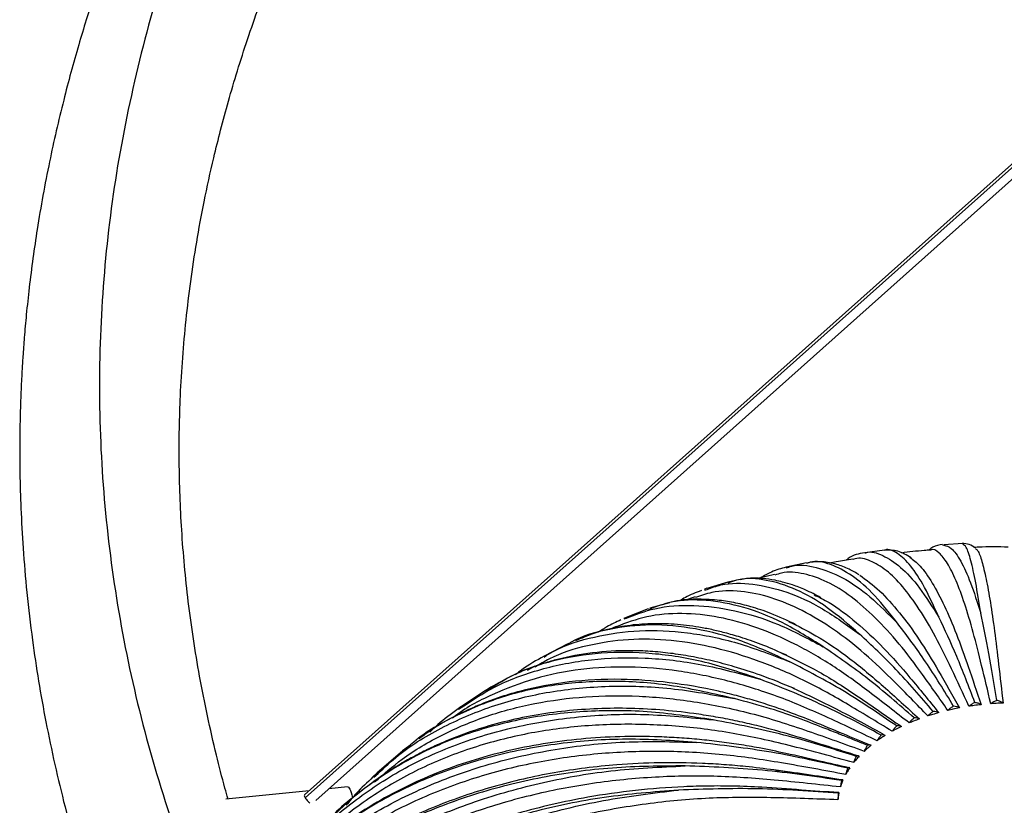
# Paper-space layout '_Isométrica' of a CAD drawing. Header units: millimetres. Extents: x -523 to 521, y -300 to 804.
# Tile 7 of 69: x -459 to -348, y -47 to 41. Entities that reach past the tile are written whole.
import ezdxf

# ---------------------------------------------------------------- set-up
doc = ezdxf.new("R2010")
doc.units = ezdxf.units.MM

psp = doc.layouts.new('_Isométrica')

# ---------------------------------------------------------------- linework, layer by layer
at = {"color": 7, "linetype": 'Continuous', "lineweight": 25}
for p, q in [((-28.8, 308.97), (-426.86, -46.19)), ((-426.77, -46.53), (-28.64, 308.69)), ((-425.58, -46.8), (-28.15, 307.8)), ((-361.4, -18.56), (-363.63, -18.86)), ((-354.84, -17.94), (-354.68, -18.01)), ((-352.57, -17.82), (-354.68, -17.94)), ((-370.21, -19.99), (-372.49, -20.48)), ((-370.07, -20.02), (-370.19, -20.07)), ((-379.09, -22.16), (-381.45, -22.87)), ((-378.16, -21.99), (-379.09, -22.16)), ((-378.77, -22.18), (-379.06, -22.27)), ((-373.82, -21.3), (-375.68, -21.77)), ((-381.46, -22.86), (-381.74, -22.98)), ((-381.66, -23.06), (-381.42, -22.99)), ((-382.75, -23.82), (-383.96, -24.23)), ((-388.08, -25.17), (-390.55, -26.15)), ((-387.9, -25.21), (-388.04, -25.26)), ((-385.65, -24.49), (-387.9, -25.11)), ((-390.56, -26.15), (-390.83, -26.28)), ((-390.78, -26.31), (-390.52, -26.22)), ((-391.7, -27.18), (-392.42, -27.5)), ((-397.2, -29.18), (-399.81, -30.52)), ((-396.92, -29.06), (-397.2, -29.17)), ((-397.04, -29.13), (-397.18, -29.21)), ((-372.43, -30.41), (-372.78, -30.27)), ((-400.85, -31.67), (-401.71, -32.14)), ((-406.46, -34.42), (-409.25, -36.28)), ((-406.08, -34.2), (-406.46, -34.42)), ((-406.05, -34.31), (-406.4, -34.52)), ((-409.21, -36.24), (-409.52, -36.48)), ((-409.47, -36.5), (-409.16, -36.31)), ((-414.96, -40.61), (-415.79, -41.22)), ((-415.22, -40.84), (-415.73, -41.3)), ((-415.79, -41.23), (-418.64, -43.68)), ((-418.64, -43.68), (-419.13, -44.16)), ((-419.04, -44.2), (-418.56, -43.77)), ((-422, -45.28), (-424.13, -45.5)), ((-426.33, -45.72), (-435.75, -46.68))]:
    psp.add_line(p, q, dxfattribs=at)
for points, knots in [([(-443.93, 61.18), (-444.3, 60.38), (-445.36, 58.06), (-446.97, 54.1), (-448.85, 49.21), (-450.67, 43.97), (-452.44, 38.28), (-454.14, 32.02), (-455.74, 25.07), (-456.82, 19.13), (-457.52, 14.38), (-457.93, 11.17), (-458.25, 8.18), (-458.48, 5.59), (-458.64, 3.47), (-458.74, 1.82), (-458.82, 0.26), (-458.9, -1.52), (-458.97, -3.82), (-459.01, -6.65), (-458.99, -10.04), (-458.88, -14.01), (-458.63, -18.5), (-458.21, -23.46), (-457.44, -30.01), (-456.11, -38.08), (-453.96, -47.67), (-451.7, -55.49), (-449.71, -61.45), (-448.26, -65.48), (-446.73, -69.4), (-445.24, -73), (-443.89, -76.07), (-442.98, -78.05), (-442.53, -79.01), (-442.47, -79.15)], [0, 0, 0, 0, 0.017579, 0.050825, 0.086223, 0.123773, 0.163846, 0.208395, 0.257706, 0.311776, 0.334685, 0.358261, 0.379792, 0.398023, 0.412956, 0.42459, 0.432924, 0.445939, 0.46212, 0.481494, 0.505794, 0.533759, 0.56539, 0.600686, 0.638577, 0.703945, 0.772048, 0.842884, 0.871462, 0.900462, 0.929824, 0.956535, 0.97891, 0.996949, 1, 1, 1, 1]), ([(-437.15, 61.46), (-438.58, 57.97), (-441.7, 50.32), (-445.24, 38.35), (-448, 25.62), (-449.63, 12.82), (-450.18, 0.01), (-449.64, -12.8), (-447.99, -25.56), (-445.29, -38.27), (-441.41, -50.87), (-438.2, -59.68), (-435.99, -64.23), (-435.77, -64.68)], [0, 0, 0, 0, 0.084404, 0.185056, 0.2857, 0.386329, 0.48696, 0.587388, 0.687819, 0.788236, 0.888646, 0.98906, 1, 1, 1, 1]), ([(-435.48, -46.65), (-435.6, -46.24), (-436.08, -44.59), (-437.25, -39.98), (-438.76, -32.96), (-440.04, -24.48), (-440.78, -16.4), (-441.06, -8.65), (-440.95, -2.17), (-440.63, 3.16), (-440.24, 7.46), (-439.72, 11.8), (-439.04, 16.25), (-438.19, 20.91), (-437.26, 25.13), (-436.32, 28.92), (-435.44, 32.18), (-434.43, 35.59), (-433.29, 39.14), (-432.02, 42.77), (-430.7, 46.28), (-429.41, 49.48), (-428.45, 51.77), (-427.91, 52.98), (-427.78, 53.28)], [0, 0, 0, 0, 0.0124588, 0.0496726, 0.1388513, 0.2229548, 0.3033259, 0.3800778, 0.4538904, 0.4965147, 0.538912, 0.5822004, 0.6263982, 0.6720937, 0.7217929, 0.7530888, 0.7858743, 0.8201497, 0.8559149, 0.8931701, 0.930173, 0.9627962, 0.9908638, 1, 1, 1, 1]), ([(-363.63, -18.86), (-364.29, -18.97), (-365.06, -19.09), (-365.65, -19.63), (-365.73, -19.7)], [0, 0, 0, 0, 0.860311, 1, 1, 1, 1]), ([(-363.63, -18.89), (-363.59, -18.88), (-362.96, -18.62), (-361.61, -19.06), (-359.59, -20.33), (-357.46, -22.64), (-355.99, -24.97), (-355.25, -26.13)], [0, 0, 0, 0, 0.019392, 0.264985, 0.508915, 0.754557, 1, 1, 1, 1]), ([(-358.4, -19.41), (-358.89, -19.12), (-359.88, -18.53), (-360.9, -18.55), (-361.41, -18.56)], [0, 0, 0, 0, 0.500082, 1, 1, 1, 1]), ([(-355.25, -26.13), (-355.8, -24.95), (-356.88, -22.58), (-358.45, -20.19), (-359.94, -18.85), (-360.93, -18.35), (-361.37, -18.57), (-361.39, -18.58)], [0, 0, 0, 0, 0.247069, 0.493904, 0.742705, 0.989512, 1, 1, 1, 1]), ([(-356.21, -18.55), (-356.45, -18.57), (-357.55, -18.63), (-358.63, -18.77), (-359.49, -18.88)], [0, 0, 0, 0, 0.211081, 1, 1, 1, 1]), ([(-354.84, -17.93), (-355.21, -17.98), (-355.77, -18.06), (-356.24, -18.44), (-356.39, -18.56)], [0, 0, 0, 0, 0.677797, 1, 1, 1, 1]), ([(-349.4, -35.89), (-349.74, -34.43), (-350.4, -31.63), (-351.39, -27.71), (-352.35, -24.5), (-353.33, -21.87), (-354.31, -19.9), (-355.25, -18.79), (-355.89, -18.36), (-356.19, -18.56), (-356.21, -18.57)], [0, 0, 0, 0, 0.142568, 0.273531, 0.409155, 0.54899, 0.692469, 0.838913, 0.987551, 1, 1, 1, 1]), ([(-354.68, -18.01), (-354.41, -18.07), (-353.81, -18.21), (-352.8, -19.68), (-351.69, -22.05), (-350.92, -24.47), (-350.54, -25.68)], [0, 0, 0, 0, 0.216506, 0.476525, 0.738368, 1, 1, 1, 1]), ([(-351.1, -18.32), (-351.34, -18.16), (-351.81, -17.84), (-352.36, -17.82), (-352.64, -17.8)], [0, 0, 0, 0, 0.499353, 1, 1, 1, 1]), ([(-350.54, -25.68), (-350.72, -24.46), (-351.1, -22.04), (-351.65, -19.62), (-352.14, -18.12), (-352.43, -17.96), (-352.56, -17.89)], [0, 0, 0, 0, 0.261547, 0.522847, 0.786227, 1, 1, 1, 1]), ([(-347.42, -18.21), (-348.55, -18.19), (-349.86, -18.17), (-351.16, -18.25), (-351.33, -18.26)], [0, 0, 0, 0, 0.864403, 1, 1, 1, 1]), ([(-351.11, -18.41), (-351.03, -18.46), (-350.8, -18.59), (-350.41, -19.72), (-349.93, -21.66), (-349.45, -24.34), (-348.98, -27.57), (-348.5, -31.52), (-348.18, -34.34), (-348.01, -35.81)], [0, 0, 0, 0, 0.089409, 0.248366, 0.404103, 0.555886, 0.703098, 0.845251, 1, 1, 1, 1]), ([(-359.84, -26.92), (-360.72, -25.79), (-362.5, -23.52), (-365.07, -21.29), (-367.51, -20.08), (-369.19, -19.69), (-369.98, -19.99), (-370.07, -20.02)], [0, 0, 0, 0, 0.241484, 0.482738, 0.725915, 0.967143, 1, 1, 1, 1]), ([(-364.25, -21.34), (-364.63, -21.12), (-365.49, -20.62), (-366.88, -20.1), (-368.46, -19.79), (-369.5, -19.91), (-370.04, -19.98)], [0, 0, 0, 0, 0.191415, 0.427391, 0.7069475, 1, 1, 1, 1]), ([(-364.98, -19.59), (-365.6, -19.67), (-366.49, -19.8), (-367.37, -19.97), (-367.64, -20.02)], [0, 0, 0, 0, 0.695568, 1, 1, 1, 1]), ([(-351.86, -36.18), (-352.52, -34.75), (-353.77, -32.02), (-355.65, -28.2), (-357.49, -25.1), (-359.36, -22.57), (-361.22, -20.71), (-363.01, -19.69), (-364.28, -19.34), (-364.89, -19.59), (-364.97, -19.62)], [0, 0, 0, 0, 0.141004, 0.27053, 0.404666, 0.542967, 0.684871, 0.829709, 0.976717, 1, 1, 1, 1]), ([(-358.55, -19.35), (-358.16, -19.64), (-357.34, -20.25), (-356.03, -22.14), (-354.65, -24.72), (-353.29, -27.89), (-351.91, -31.77), (-350.98, -34.55), (-350.5, -36)], [0, 0, 0, 0, 0.1569078, 0.3315951, 0.5018465, 0.6669717, 0.8264214, 1, 1, 1, 1]), ([(-372.5, -20.48), (-373.06, -20.63), (-374.09, -20.92), (-375, -21.46), (-375.41, -21.7)], [0, 0, 0, 0, 0.55083, 1, 1, 1, 1]), ([(-354.24, -36.64), (-355.2, -35.28), (-357.03, -32.65), (-359.77, -29), (-362.47, -26.07), (-365.19, -23.7), (-367.9, -22.01), (-370.52, -21.14), (-372.51, -20.92), (-373.54, -21.29), (-373.79, -21.39)], [0, 0, 0, 0, 0.13742, 0.263655, 0.394383, 0.529169, 0.667467, 0.808625, 0.951896, 1, 1, 1, 1]), ([(-372.5, -20.57), (-372.29, -20.5), (-371.24, -20.11), (-369.12, -20.4), (-366.17, -21.51), (-363.06, -23.62), (-360.91, -25.82), (-359.84, -26.92)], [0, 0, 0, 0, 0.0580916, 0.2939919, 0.5282953, 0.764243, 1, 1, 1, 1]), ([(-381.42, -22.99), (-380.9, -22.8), (-379.3, -22.21), (-376.28, -22.28), (-372.44, -23.16), (-368.41, -25), (-365.61, -27.02), (-364.21, -28.03)], [0, 0, 0, 0, 0.10593, 0.329849, 0.552252, 0.776217, 1, 1, 1, 1]), ([(-364.21, -28.03), (-365.43, -26.98), (-367.87, -24.86), (-371.4, -22.86), (-374.75, -21.84), (-377.23, -21.63), (-378.47, -22.08), (-378.77, -22.18)], [0, 0, 0, 0, 0.231668, 0.463116, 0.696407, 0.927829, 1, 1, 1, 1]), ([(-368.59, -23.92), (-369.17, -23.61), (-370.25, -23.04), (-371.69, -22.5), (-372.83, -22.16), (-373.92, -21.91), (-375.29, -21.73), (-376.62, -21.68), (-377.44, -21.85), (-377.67, -21.9)], [0, 0, 0, 0, 0.181391, 0.333723, 0.456289, 0.554733, 0.714342, 0.917158, 1, 1, 1, 1]), ([(-364.19, -21.38), (-363.45, -21.92), (-361.99, -22.99), (-359.73, -25.5), (-357.5, -28.52), (-355.24, -32.27), (-353.72, -34.96), (-352.93, -36.36)], [0, 0, 0, 0, 0.207198, 0.409135, 0.604992, 0.794117, 1, 1, 1, 1]), ([(-382.06, -23.12), (-382.69, -23.35), (-383.58, -23.67), (-384.3, -24.15), (-384.51, -24.29)], [0, 0, 0, 0, 0.710993, 1, 1, 1, 1]), ([(-356.5, -37.27), (-357.74, -35.99), (-360.12, -33.52), (-363.68, -30.1), (-367.19, -27.39), (-370.72, -25.25), (-374.24, -23.79), (-377.66, -23.11), (-380.52, -23.12), (-382.12, -23.69), (-382.72, -23.9)], [0, 0, 0, 0, 0.132305, 0.253841, 0.379703, 0.509472, 0.642623, 0.778526, 0.916465, 1, 1, 1, 1]), ([(-368.31, -29.46), (-369.84, -28.5), (-372.9, -26.58), (-377.33, -24.87), (-381.55, -24.1), (-385.11, -24.18), (-387.1, -24.92), (-387.9, -25.21)], [0, 0, 0, 0, 0.213901, 0.4275993, 0.6429994, 0.8566739, 1, 1, 1, 1]), ([(-371.35, -26.98), (-372.33, -26.52), (-374.1, -25.69), (-376.42, -24.94), (-378.4, -24.45), (-380.48, -24.13), (-382.74, -24.08), (-384.38, -24.14), (-385.33, -24.41), (-385.43, -24.43)], [0, 0, 0, 0, 0.1841296, 0.3367128, 0.4754467, 0.610426, 0.7902129, 0.9787461, 1, 1, 1, 1]), ([(-369.34, -23.6), (-368.78, -23.87), (-367.23, -24.62), (-364.6, -26.63), (-361.54, -29.45), (-358.43, -33.01), (-356.35, -35.57), (-355.27, -36.9)], [0, 0, 0, 0, 0.126134, 0.348719, 0.564602, 0.773065, 1, 1, 1, 1]), ([(-390.52, -26.22), (-389.47, -25.82), (-387.1, -24.92), (-382.98, -24.65), (-378.31, -25.25), (-373.41, -26.76), (-370.01, -28.56), (-368.31, -29.46)], [0, 0, 0, 0, 0.166774, 0.375455, 0.582723, 0.791446, 1, 1, 1, 1]), ([(-391.15, -26.44), (-391.69, -26.68), (-392.58, -27.09), (-393.37, -27.62), (-393.68, -27.83)], [0, 0, 0, 0, 0.605984, 1, 1, 1, 1]), ([(-358.61, -38.06), (-360.12, -36.88), (-363.01, -34.6), (-367.33, -31.46), (-371.58, -29.04), (-375.88, -27.18), (-380.15, -26.01), (-384.31, -25.59), (-388.22, -25.91), (-390.56, -26.78), (-391.69, -27.2)], [0, 0, 0, 0, 0.126442, 0.242591, 0.362875, 0.486893, 0.614142, 0.744022, 0.875848, 1, 1, 1, 1]), ([(-372.18, -26.63), (-371.17, -27.12), (-368.91, -28.23), (-365.34, -30.68), (-361.43, -33.97), (-358.82, -36.36), (-357.46, -37.61)], [0, 0, 0, 0, 0.211415, 0.472811, 0.725222, 1, 1, 1, 1]), ([(-351.19, -35.76), (-351.87, -33.97), (-353.23, -30.43), (-354.58, -27.55), (-355.25, -26.13)], [0, 0, 0, 0, 0.504814, 1, 1, 1, 1]), ([(-348.71, -35.52), (-349.02, -33.7), (-349.63, -30.08), (-350.23, -27.14), (-350.54, -25.68)], [0, 0, 0, 0, 0.504814, 1, 1, 1, 1]), ([(-399.82, -30.63), (-399.48, -30.41), (-397.76, -29.32), (-394.17, -28.25), (-389.11, -27.48), (-383.67, -27.75), (-377.99, -28.87), (-374.04, -30.4), (-372.07, -31.16)], [0, 0, 0, 0, 0.046972, 0.237599, 0.428541, 0.618192, 0.809173, 1, 1, 1, 1]), ([(-372.07, -31.16), (-373.89, -30.33), (-377.52, -28.65), (-382.78, -27.31), (-387.82, -26.82), (-392.48, -27.41), (-395.57, -28.21), (-396.95, -29.07), (-397.04, -29.13)], [0, 0, 0, 0, 0.196876, 0.393565, 0.591821, 0.788488, 0.985397, 1, 1, 1, 1]), ([(-372.78, -30.27), (-373.63, -29.89), (-375.28, -29.17), (-377.5, -28.42), (-379.35, -27.89), (-380.89, -27.52), (-382.34, -27.24), (-383.74, -27.04), (-385.12, -26.91), (-386.91, -26.83), (-389.13, -26.89), (-391.74, -27.27), (-394.05, -27.83), (-395.61, -28.51), (-396.27, -28.79)], [0, 0, 0, 0, 0.096786, 0.186784, 0.256932, 0.317681, 0.377452, 0.4363, 0.494505, 0.552523, 0.668096, 0.786227, 0.909535, 1, 1, 1, 1]), ([(-353.59, -36.17), (-354.65, -34.45), (-356.73, -31.03), (-358.81, -28.28), (-359.84, -26.92)], [0, 0, 0, 0, 0.504814, 1, 1, 1, 1]), ([(-360.53, -39), (-362.28, -37.93), (-365.63, -35.88), (-370.65, -33.08), (-375.59, -30.99), (-380.58, -29.47), (-385.53, -28.64), (-390.37, -28.53), (-394.97, -29.25), (-398.48, -30.32), (-400.28, -31.43), (-400.81, -31.75)], [0, 0, 0, 0, 0.11894, 0.228199, 0.341347, 0.458008, 0.577708, 0.699882, 0.823887, 0.949015, 1, 1, 1, 1]), ([(-355.89, -36.76), (-357.29, -35.12), (-360.08, -31.88), (-362.84, -29.31), (-364.21, -28.03)], [0, 0, 0, 0, 0.504814, 1, 1, 1, 1]), ([(-371.57, -34.18), (-372.85, -33.65), (-375.15, -32.71), (-378.24, -31.73), (-380.82, -31.04), (-383.23, -30.54), (-385.56, -30.18), (-387.84, -29.96), (-390.81, -29.86), (-394.35, -30.06), (-397.54, -30.66), (-399.91, -31.34), (-401.79, -32), (-403.92, -32.92), (-405.36, -33.77), (-406.08, -34.2)], [0, 0, 0, 0, 0.096165, 0.173745, 0.240514, 0.305456, 0.369068, 0.432756, 0.496771, 0.621883, 0.74345, 0.790844, 0.850116, 0.924136, 1, 1, 1, 1]), ([(-358.04, -37.5), (-359.78, -35.98), (-363.21, -32.97), (-366.62, -30.62), (-368.31, -29.46)], [0, 0, 0, 0, 0.504814, 1, 1, 1, 1]), ([(-409.16, -36.31), (-407.94, -35.5), (-405.2, -33.69), (-400.26, -31.89), (-394.56, -30.77), (-388.46, -30.61), (-382.07, -31.29), (-377.64, -32.52), (-375.43, -33.13)], [0, 0, 0, 0, 0.1369695, 0.309595, 0.4825064, 0.6542474, 0.8271935, 1, 1, 1, 1]), ([(-375.43, -33.13), (-377.51, -32.43), (-381.66, -31.04), (-387.67, -30.1), (-393.41, -30.02), (-398.77, -30.93), (-403.02, -32.34), (-405.26, -33.8), (-406.05, -34.31)], [0, 0, 0, 0, 0.180068, 0.359965, 0.541294, 0.721171, 0.901269, 1, 1, 1, 1]), ([(-399.81, -30.52), (-400.67, -31), (-401.82, -31.65), (-402.81, -32.44), (-403.06, -32.63)], [0, 0, 0, 0, 0.754768, 1, 1, 1, 1]), ([(-373.01, -30.17), (-371.61, -30.83), (-368.74, -32.2), (-364.21, -35.15), (-361.11, -37.33), (-359.49, -38.46)], [0, 0, 0, 0, 0.314537, 0.642728, 1, 1, 1, 1]), ([(-362.23, -40.07), (-364.19, -39.13), (-367.96, -37.34), (-373.59, -34.93), (-379.14, -33.22), (-384.74, -32.08), (-390.31, -31.63), (-395.73, -31.91), (-400.92, -32.93), (-405.71, -34.81), (-408.8, -36.38), (-410.13, -37.51), (-410.17, -37.54)], [0, 0, 0, 0, 0.110333, 0.211686, 0.316645, 0.424864, 0.535902, 0.649235, 0.764266, 0.880339, 0.99676, 1, 1, 1, 1]), ([(-360.02, -38.4), (-362.05, -37.01), (-366.08, -34.27), (-370.09, -32.19), (-372.07, -31.16)], [0, 0, 0, 0, 0.504814, 1, 1, 1, 1]), ([(-363.08, -40.54), (-364.07, -40.13), (-366.19, -39.25), (-369.2, -37.98), (-371.88, -36.93), (-374.1, -36.15), (-376.11, -35.53), (-378.12, -34.96), (-381.34, -34.18), (-385.73, -33.42), (-391.39, -33.02), (-397.06, -33.31), (-401.41, -34.13), (-404.36, -35), (-406.06, -35.59), (-407.86, -36.32), (-410.06, -37.37), (-412.17, -38.53), (-413.46, -39.51), (-413.91, -39.84)], [0, 0, 0, 0, 0.053191, 0.113559, 0.160923, 0.196869, 0.23235, 0.268467, 0.305151, 0.406638, 0.508007, 0.622682, 0.737856, 0.77598, 0.813188, 0.850159, 0.899317, 0.965343, 1, 1, 1, 1]), ([(-361.78, -39.43), (-364.08, -38.2), (-368.64, -35.78), (-373.18, -34.01), (-375.43, -33.13)], [0, 0, 0, 0, 0.504814, 1, 1, 1, 1]), ([(-418.56, -43.77), (-417.81, -43.07), (-415.59, -40.98), (-411.18, -38.37), (-405.47, -35.95), (-399.22, -34.42), (-392.55, -33.79), (-385.57, -33.99), (-380.75, -34.88), (-378.34, -35.32)], [0, 0, 0, 0, 0.078768, 0.233025, 0.386287, 0.539361, 0.693672, 0.846763, 1, 1, 1, 1]), ([(-378.34, -35.32), (-380.65, -34.78), (-385.27, -33.71), (-391.94, -33.23), (-398.3, -33.61), (-404.28, -34.88), (-409.7, -37.12), (-413.36, -39.14), (-414.99, -40.64), (-415.22, -40.84)], [0, 0, 0, 0, 0.1626542, 0.3254399, 0.4870912, 0.6498442, 0.812328, 0.9740036, 1, 1, 1, 1]), ([(-371.73, -34.12), (-370.11, -34.88), (-366.64, -36.51), (-363.16, -38.44), (-361.31, -39.46)], [0, 0, 0, 0, 0.468483, 1, 1, 1, 1]), ([(-418.94, -44.72), (-417.93, -43.84), (-415.6, -41.79), (-411.34, -39.31), (-406.33, -37.19), (-400.92, -35.76), (-395.16, -35), (-389.14, -34.93), (-382.91, -35.56), (-376.52, -36.85), (-370.08, -38.91), (-365.8, -40.47), (-363.68, -41.25)], [0, 0, 0, 0, 0.078219, 0.18125, 0.283535, 0.385619, 0.488546, 0.59103, 0.693059, 0.795758, 0.89895, 1, 1, 1, 1]), ([(-363.31, -40.58), (-363.53, -40.5), (-364.08, -40.28), (-365.07, -39.88), (-366.41, -39.35), (-368.36, -38.59), (-371.01, -37.53), (-374.47, -36.34), (-376.98, -35.68), (-378.34, -35.32)], [0, 0, 0, 0, 0.04359, 0.109869, 0.198835, 0.310488, 0.496883, 0.727656, 1, 1, 1, 1]), ([(-348.71, -35.52), (-348.83, -35.57), (-349.09, -35.66), (-349.3, -35.82), (-349.4, -35.89)], [0, 0, 0, 0, 0.499702, 1, 1, 1, 1]), ([(-348.01, -35.81), (-348.12, -35.75), (-348.33, -35.62), (-348.58, -35.55), (-348.71, -35.52)], [0, 0, 0, 0, 0.50044, 1, 1, 1, 1]), ([(-364.4, -41.78), (-365.47, -41.44), (-367.77, -40.73), (-371.02, -39.68), (-373.93, -38.83), (-376.35, -38.22), (-378.53, -37.74), (-380.72, -37.33), (-384.75, -36.71), (-390.56, -36.26), (-397.91, -36.61), (-404.87, -37.9), (-409.79, -39.58), (-412.96, -41.04), (-414.62, -41.89), (-416.23, -42.81), (-417.94, -43.89), (-419.97, -45.34), (-422.36, -47.27), (-423.93, -48.9), (-424.76, -49.75)], [0, 0, 0, 0, 0.046377, 0.099057, 0.140537, 0.172131, 0.203395, 0.235154, 0.267275, 0.379511, 0.492228, 0.605172, 0.717556, 0.749704, 0.78142, 0.812637, 0.84431, 0.885946, 0.939727, 1, 1, 1, 1]), ([(-380.74, -37.71), (-383.23, -37.35), (-388.21, -36.62), (-395.43, -36.65), (-402.32, -37.49), (-408.77, -39.24), (-414.72, -41.81), (-419.97, -45.26), (-423.33, -47.97), (-424.69, -49.68), (-424.76, -49.77)], [0, 0, 0, 0, 0.141492, 0.28285, 0.425334, 0.566677, 0.708193, 0.850627, 0.991868, 1, 1, 1, 1]), ([(-409.52, -36.48), (-410.31, -37.06), (-411.44, -37.88), (-412.41, -38.81), (-412.7, -39.1)], [0, 0, 0, 0, 0.694894, 1, 1, 1, 1]), ([(-353.59, -36.17), (-353.71, -36.24), (-353.95, -36.37), (-354.15, -36.55), (-354.24, -36.64)], [0, 0, 0, 0, 0.4997022, 1, 1, 1, 1]), ([(-352.93, -36.36), (-353.18, -36.41), (-353.62, -36.5), (-354.05, -36.6), (-354.24, -36.64)], [0, 0, 0, 0, 0.561071, 1, 1, 1, 1]), ([(-352.93, -36.36), (-353.03, -36.31), (-353.24, -36.21), (-353.47, -36.19), (-353.59, -36.17)], [0, 0, 0, 0, 0.50044, 1, 1, 1, 1]), ([(-351.19, -35.76), (-351.31, -35.81), (-351.56, -35.93), (-351.76, -36.1), (-351.86, -36.18)], [0, 0, 0, 0, 0.499702, 1, 1, 1, 1]), ([(-350.5, -36), (-350.76, -36.03), (-351.21, -36.08), (-351.67, -36.15), (-351.86, -36.18)], [0, 0, 0, 0, 0.560526, 1, 1, 1, 1]), ([(-350.5, -36), (-350.61, -35.94), (-350.82, -35.83), (-351.06, -35.78), (-351.19, -35.76)], [0, 0, 0, 0, 0.50044, 1, 1, 1, 1]), ([(-348.01, -35.81), (-348.27, -35.82), (-348.74, -35.84), (-349.2, -35.88), (-349.4, -35.89)], [0, 0, 0, 0, 0.559985, 1, 1, 1, 1]), ([(-427.74, -53.34), (-427.22, -52.66), (-425.38, -50.26), (-421.42, -46.86), (-415.95, -43.21), (-409.8, -40.39), (-403.12, -38.38), (-395.99, -37.25), (-388.51, -36.92), (-383.33, -37.45), (-380.74, -37.71)], [0, 0, 0, 0, 0.054538, 0.190071, 0.324512, 0.459625, 0.594961, 0.729382, 0.864746, 1, 1, 1, 1]), ([(-364.57, -41.84), (-367.3, -40.98), (-372.7, -39.27), (-378.08, -38.23), (-380.74, -37.71)], [0, 0, 0, 0, 0.504814, 1, 1, 1, 1]), ([(-358.04, -37.5), (-358.15, -37.58), (-358.35, -37.75), (-358.53, -37.96), (-358.61, -38.06)], [0, 0, 0, 0, 0.499702, 1, 1, 1, 1]), ([(-357.46, -37.61), (-357.68, -37.69), (-358.07, -37.84), (-358.45, -37.99), (-358.61, -38.06)], [0, 0, 0, 0, 0.562191, 1, 1, 1, 1]), ([(-357.46, -37.61), (-357.55, -37.57), (-357.73, -37.5), (-357.94, -37.5), (-358.04, -37.5)], [0, 0, 0, 0, 0.50044, 1, 1, 1, 1]), ([(-355.89, -36.76), (-356, -36.83), (-356.23, -36.98), (-356.41, -37.17), (-356.5, -37.27)], [0, 0, 0, 0, 0.4997022, 1, 1, 1, 1]), ([(-355.27, -36.9), (-355.5, -36.97), (-355.92, -37.09), (-356.33, -37.22), (-356.5, -37.27)], [0, 0, 0, 0, 0.561625, 1, 1, 1, 1]), ([(-355.27, -36.9), (-355.36, -36.86), (-355.55, -36.77), (-355.78, -36.76), (-355.89, -36.76)], [0, 0, 0, 0, 0.50044, 1, 1, 1, 1]), ([(-364.87, -42.53), (-367.17, -41.9), (-371.57, -40.71), (-378.17, -39.19), (-384.66, -38.35), (-391.21, -38.11), (-397.72, -38.53), (-404.07, -39.67), (-410.13, -41.53), (-415.79, -44.1), (-420.91, -47.38), (-424.94, -50.72), (-426.97, -53.17), (-427.74, -54.11)], [0, 0, 0, 0, 0.093174, 0.178765, 0.267401, 0.35879, 0.452559, 0.548267, 0.645409, 0.74343, 0.841746, 0.939761, 1, 1, 1, 1]), ([(-360.02, -38.4), (-360.11, -38.49), (-360.3, -38.67), (-360.45, -38.89), (-360.53, -39)], [0, 0, 0, 0, 0.499702, 1, 1, 1, 1]), ([(-359.49, -38.46), (-359.69, -38.56), (-360.04, -38.73), (-360.38, -38.92), (-360.53, -39)], [0, 0, 0, 0, 0.562776, 1, 1, 1, 1]), ([(-359.49, -38.46), (-359.57, -38.43), (-359.73, -38.37), (-359.92, -38.39), (-360.02, -38.4)], [0, 0, 0, 0, 0.50044, 1, 1, 1, 1]), ([(-365.43, -43.11), (-366.53, -42.86), (-368.89, -42.33), (-372.26, -41.55), (-375.29, -40.91), (-377.81, -40.49), (-380.06, -40.17), (-382.3, -39.92), (-384.56, -39.74), (-389.06, -39.51), (-395.72, -39.69), (-404.17, -41.07), (-412.07, -43.56), (-418.19, -46.58), (-422.75, -49.61), (-425.44, -51.79), (-427.55, -53.74), (-429.37, -55.6), (-431.42, -57.97), (-432.71, -59.83), (-433.38, -60.8)], [0, 0, 0, 0, 0.040174, 0.08661, 0.123671, 0.151698, 0.178939, 0.206617, 0.234641, 0.262695, 0.374727, 0.487574, 0.599843, 0.712301, 0.775501, 0.836098, 0.864076, 0.901684, 0.949033, 1, 1, 1, 1]), ([(-382.61, -40.25), (-385.25, -40.07), (-390.53, -39.72), (-398.19, -40.29), (-405.5, -41.65), (-412.34, -43.87), (-418.62, -46.9), (-424.29, -50.69), (-429.13, -55.25), (-432.16, -58.66), (-433.31, -60.7), (-433.37, -60.82)], [0, 0, 0, 0, 0.123833, 0.247548, 0.372249, 0.49595, 0.619804, 0.744461, 0.868074, 0.992111, 1, 1, 1, 1]), ([(-361.78, -39.43), (-361.86, -39.53), (-362.03, -39.72), (-362.16, -39.95), (-362.23, -40.07)], [0, 0, 0, 0, 0.499702, 1, 1, 1, 1]), ([(-361.31, -39.46), (-361.49, -39.57), (-361.8, -39.77), (-362.1, -39.98), (-362.23, -40.07)], [0, 0, 0, 0, 0.563386, 1, 1, 1, 1]), ([(-361.31, -39.46), (-361.39, -39.43), (-361.53, -39.39), (-361.7, -39.42), (-361.78, -39.43)], [0, 0, 0, 0, 0.50044, 1, 1, 1, 1]), ([(-436.12, -65.48), (-435.58, -64.49), (-433.97, -61.52), (-430.34, -57.14), (-425.34, -52.41), (-419.55, -48.38), (-413.11, -45.09), (-406.1, -42.59), (-398.61, -40.92), (-390.77, -40.04), (-385.33, -40.18), (-382.61, -40.25)], [0, 0, 0, 0, 0.058772, 0.176284, 0.294365, 0.411493, 0.529208, 0.647117, 0.764229, 0.882162, 1, 1, 1, 1]), ([(-365.55, -43.17), (-368.43, -42.51), (-374.13, -41.22), (-379.8, -40.57), (-382.61, -40.25)], [0, 0, 0, 0, 0.5048138, 1, 1, 1, 1]), ([(-363.68, -41.25), (-363.55, -41.12), (-363.3, -40.89), (-363.03, -40.68), (-362.91, -40.58)], [0, 0, 0, 0, 0.556609, 1, 1, 1, 1]), ([(-363.31, -40.58), (-363.38, -40.68), (-363.52, -40.89), (-363.63, -41.13), (-363.68, -41.25)], [0, 0, 0, 0, 0.4997022, 1, 1, 1, 1]), ([(-362.91, -40.58), (-362.97, -40.56), (-363.09, -40.52), (-363.24, -40.56), (-363.31, -40.58)], [0, 0, 0, 0, 0.50044, 1, 1, 1, 1]), ([(-365.77, -43.88), (-368.18, -43.43), (-372.81, -42.56), (-379.73, -41.53), (-386.53, -41.18), (-393.41, -41.42), (-400.25, -42.33), (-406.91, -43.94), (-413.27, -46.25), (-419.21, -49.25), (-424.6, -52.89), (-429.34, -57.12), (-433.19, -61.53), (-435.12, -64.71), (-435.98, -66.13)], [0, 0, 0, 0, 0.083531, 0.160263, 0.239726, 0.321656, 0.405721, 0.491524, 0.578612, 0.666488, 0.754629, 0.842499, 0.929575, 1, 1, 1, 1]), ([(-364.25, -41.81), (-364.37, -41.94), (-364.59, -42.17), (-364.78, -42.42), (-364.87, -42.53)], [0, 0, 0, 0, 0.557483, 1, 1, 1, 1]), ([(-364.57, -41.84), (-364.63, -41.94), (-364.74, -42.15), (-364.83, -42.4), (-364.87, -42.53)], [0, 0, 0, 0, 0.499702, 1, 1, 1, 1]), ([(-364.25, -41.81), (-364.3, -41.79), (-364.4, -41.76), (-364.51, -41.81), (-364.57, -41.84)], [0, 0, 0, 0, 0.50044, 1, 1, 1, 1]), ([(-442.8, -80.27), (-442.18, -78.54), (-440.8, -74.62), (-437.5, -68.95), (-433.17, -63.3), (-427.97, -58.22), (-422.01, -53.76), (-415.37, -50), (-408.14, -46.98), (-400.42, -44.76), (-392.33, -43.3), (-386.72, -43.04), (-383.91, -42.91)], [0, 0, 0, 0, 0.080996, 0.182748, 0.284781, 0.387309, 0.48901, 0.591219, 0.693598, 0.795284, 0.897683, 1, 1, 1, 1]), ([(-366.16, -44.5), (-367.37, -44.32), (-369.95, -43.95), (-373.58, -43.39), (-376.83, -42.99), (-379.52, -42.76), (-382.77, -42.57), (-386.81, -42.51), (-392.43, -42.78), (-398.75, -43.58), (-405.6, -45.15), (-412.1, -47.38), (-418.18, -50.22), (-423.76, -53.67), (-427.74, -56.84), (-430.41, -59.38), (-432.04, -61.08), (-433.59, -62.85), (-435.06, -64.72), (-436.47, -66.7), (-437.89, -68.94), (-439.33, -71.47), (-440.18, -73.37), (-440.59, -74.3)], [0, 0, 0, 0, 0.038272, 0.081313, 0.114949, 0.140727, 0.166447, 0.218015, 0.269775, 0.348217, 0.427247, 0.505894, 0.584363, 0.663361, 0.74221, 0.771674, 0.801123, 0.830602, 0.860518, 0.891262, 0.923312, 0.962115, 1, 1, 1, 1]), ([(-383.91, -42.91), (-386.66, -42.93), (-392.16, -42.97), (-400.13, -44.1), (-407.74, -46), (-414.87, -48.74), (-421.42, -52.23), (-427.29, -56.44), (-432.42, -61.31), (-436.66, -66.8), (-439.37, -71.2), (-440.36, -73.85), (-440.55, -74.36)], [0, 0, 0, 0, 0.108064, 0.216025, 0.324846, 0.432796, 0.540878, 0.649661, 0.757533, 0.865775, 0.974451, 1, 1, 1, 1]), ([(-366.24, -44.57), (-369.22, -44.12), (-375.12, -43.25), (-381, -43.02), (-383.91, -42.91)], [0, 0, 0, 0, 0.504814, 1, 1, 1, 1]), ([(-365.31, -43.12), (-365.4, -43.26), (-365.57, -43.51), (-365.71, -43.77), (-365.77, -43.88)], [0, 0, 0, 0, 0.558061, 1, 1, 1, 1]), ([(-365.55, -43.17), (-365.59, -43.28), (-365.68, -43.5), (-365.74, -43.75), (-365.77, -43.88)], [0, 0, 0, 0, 0.499702, 1, 1, 1, 1]), ([(-365.31, -43.12), (-365.35, -43.11), (-365.42, -43.08), (-365.51, -43.14), (-365.55, -43.17)], [0, 0, 0, 0, 0.50044, 1, 1, 1, 1]), ([(-366.37, -45.29), (-368.86, -45.01), (-373.63, -44.49), (-380.76, -43.97), (-387.79, -44.12), (-394.88, -44.87), (-401.93, -46.28), (-408.8, -48.38), (-415.36, -51.16), (-421.48, -54.6), (-427.05, -58.64), (-431.94, -63.21), (-436.12, -68.23), (-439.45, -73.59), (-441.57, -77.86), (-442.32, -80.38), (-442.49, -80.95)], [0, 0, 0, 0, 0.074329, 0.142608, 0.213317, 0.286221, 0.361025, 0.437376, 0.51487, 0.593065, 0.671496, 0.749686, 0.827169, 0.903504, 0.978288, 1, 1, 1, 1]), ([(-419.13, -44.16), (-419.78, -44.77), (-420.85, -45.78), (-421.77, -46.9), (-422.14, -47.34)], [0, 0, 0, 0, 0.603885, 1, 1, 1, 1]), ([(-373.68, -43.4), (-373.6, -43.41), (-371.06, -43.67), (-368.53, -44.09), (-366.08, -44.5)], [0, 0, 0, 0, 0.034179, 1, 1, 1, 1]), ([(-366.58, -45.93), (-367.98, -45.83), (-370.87, -45.63), (-374.86, -45.32), (-378.37, -45.18), (-381.3, -45.17), (-384.96, -45.28), (-389.52, -45.63), (-395.83, -46.53), (-402.89, -48.16), (-410.45, -50.78), (-417.52, -54.13), (-424, -58.18), (-429.8, -62.88), (-434.43, -67.72), (-438.03, -72.48), (-440.22, -76.09), (-441.64, -78.86), (-442.59, -80.93), (-443.66, -83.56), (-444.79, -86.88), (-445.34, -89.41), (-445.63, -90.73)], [0, 0, 0, 0, 0.038396, 0.079236, 0.109608, 0.134523, 0.159953, 0.210715, 0.261471, 0.33856, 0.416034, 0.492992, 0.570218, 0.647692, 0.724702, 0.78267, 0.840494, 0.86282, 0.885437, 0.915817, 0.955851, 1, 1, 1, 1]), ([(-422, -45.3), (-421.99, -45.29), (-421.94, -45.25), (-421.77, -45.45), (-421.58, -45.81), (-421.45, -46.38), (-421.42, -46.5)], [0, 0, 0, 0, 0.061091, 0.344631, 0.871347, 1, 1, 1, 1]), ([(-366.61, -46), (-369.65, -45.78), (-375.67, -45.33), (-381.66, -45.54), (-384.63, -45.64)], [0, 0, 0, 0, 0.504814, 1, 1, 1, 1]), ([(-366.08, -44.5), (-366.14, -44.65), (-366.25, -44.91), (-366.33, -45.17), (-366.37, -45.29)], [0, 0, 0, 0, 0.5586217, 1, 1, 1, 1]), ([(-366.24, -44.57), (-366.26, -44.68), (-366.31, -44.9), (-366.35, -45.16), (-366.37, -45.29)], [0, 0, 0, 0, 0.499702, 1, 1, 1, 1]), ([(-366.08, -44.5), (-366.1, -44.49), (-366.15, -44.47), (-366.21, -44.53), (-366.24, -44.57)], [0, 0, 0, 0, 0.50044, 1, 1, 1, 1]), ([(-446.58, -97.32), (-446.54, -96.77), (-446.37, -93.86), (-445.03, -88.69), (-442.55, -81.98), (-439.02, -75.6), (-434.61, -69.64), (-429.34, -64.17), (-423.29, -59.28), (-416.55, -55.03), (-409.21, -51.48), (-401.37, -48.7), (-393.16, -46.65), (-387.47, -45.97), (-384.63, -45.64)], [0, 0, 0, 0, 0.020933, 0.1101939, 0.1996044, 0.2882236, 0.3770886, 0.4663838, 0.5549591, 0.6439773, 0.7331429, 0.821705, 0.9108885, 1, 1, 1, 1]), ([(-366.66, -46.73), (-369.18, -46.64), (-374.02, -46.46), (-381.26, -46.46), (-388.39, -47.13), (-395.59, -48.39), (-402.74, -50.33), (-409.71, -52.93), (-416.37, -56.19), (-422.58, -60.07), (-428.22, -64.52), (-433.2, -69.45), (-437.42, -74.77), (-440.85, -80.37), (-443.48, -86.14), (-445.23, -91.98), (-446.13, -96.15), (-446.25, -98.37), (-446.26, -98.63)], [0, 0, 0, 0, 0.0656991, 0.1260505, 0.1885501, 0.2529899, 0.3191087, 0.3865944, 0.455091, 0.5242077, 0.5935321, 0.6626441, 0.7311313, 0.7986034, 0.8647047, 0.9291238, 0.9915999, 1, 1, 1, 1]), ([(-384.63, -45.64), (-387.44, -45.86), (-393.07, -46.3), (-401.24, -48.02), (-409.02, -50.49), (-416.32, -53.74), (-423.02, -57.71), (-429.04, -62.36), (-434.28, -67.61), (-438.68, -73.39), (-442.14, -79.63), (-444.49, -85.45), (-445.24, -89.25), (-445.54, -90.77)], [0, 0, 0, 0, 0.093671, 0.187254, 0.281581, 0.375154, 0.468841, 0.563136, 0.65664, 0.750466, 0.844668, 0.938137, 1, 1, 1, 1]), ([(-426.85, -46.2), (-426.86, -46.21), (-426.89, -46.23), (-426.87, -46.35), (-426.8, -46.47), (-426.77, -46.53)], [0, 0, 0, 0, 0.215676, 0.623354, 1, 1, 1, 1]), ([(-426.77, -46.53), (-426.73, -46.59), (-426.64, -46.72), (-426.46, -46.91), (-426.33, -47.04), (-426.27, -47.07), (-426.27, -47.07)], [0, 0, 0, 0, 0.311885, 0.649468, 0.98705, 1, 1, 1, 1]), ([(-366.54, -45.93), (-366.57, -46.07), (-366.62, -46.34), (-366.65, -46.61), (-366.66, -46.73)], [0, 0, 0, 0, 0.5591716, 1, 1, 1, 1]), ([(-366.61, -46), (-366.62, -46.11), (-366.64, -46.34), (-366.65, -46.6), (-366.66, -46.73)], [0, 0, 0, 0, 0.4997022, 1, 1, 1, 1]), ([(-366.54, -45.93), (-366.55, -45.92), (-366.58, -45.9), (-366.6, -45.97), (-366.61, -46)], [0, 0, 0, 0, 0.50044, 1, 1, 1, 1])]:
    psp.add_open_spline(points, degree=3, knots=knots, dxfattribs=at)

doc.saveas('drawing.dxf')
